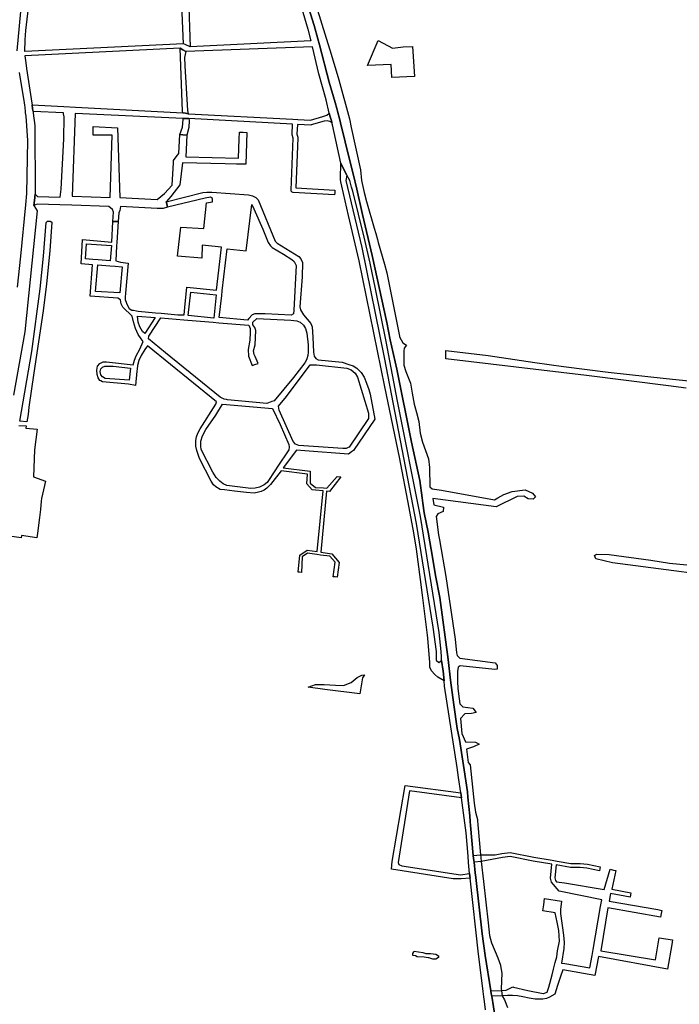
# Model space of a CAD drawing. Header units: metres. Extents: x 89872 to 99175, y 455036 to 468911.
# Tile 10 of 196: x 94005 to 94696, y 458143 to 459175. Entities that reach past the tile are written whole.
import ezdxf

# ---------------------------------------------------------------- set-up
doc = ezdxf.new("R2010")
doc.units = ezdxf.units.M
doc.layers.add('Waterdeel', color=7, linetype='Continuous', true_color=0x00aaff)
doc.layers.add('Wegdeel', color=7, linetype='Continuous', true_color=0x9a9a9a)
doc.layers.add('Wegdeel doorgaand', color=1, linetype='Continuous')

msp = doc.modelspace()

# ---------------------------------------------------------------- linework, layer by layer
at = {"layer": 'Waterdeel', "lineweight": -3}
for p, q in [((94369, 459126.8), (94380.3, 459153)), ((94380.3, 459153), (94395.2, 459145)), ((94395.2, 459145), (94406.5, 459146.2)), ((94406.5, 459146.2), (94416, 459146.5)), ((94416, 459146.5), (94418.1, 459115.1)), ((94393.8, 459127.8), (94369, 459126.8)), ((94394.5, 459114.1), (94393.8, 459127.8)), ((94418.1, 459115.1), (94394.5, 459114.1)), ((94029.6, 458927.1), (94032.5, 458962.1)), ((94032.5, 458962.1), (94033.7, 458963.7)), ((94033.7, 458963.7), (94036.7, 458963.5)), ((94038.2, 458962.5), (94036.1, 458932.4)), ((94036.7, 458963.5), (94038.2, 458962.5)), ((94036.1, 458932.4), (94032.9, 458898)), ((94026.2, 458892.7), (94029.6, 458927.1)), ((94017.2, 458827), (94026.2, 458892.7)), ((94032.9, 458898), (94029.3, 458869.5)), ((94029.3, 458869.5), (94019.5, 458804.7)), ((94451.1, 458819.3), (94451.2, 458828.2)), ((94451.2, 458828.2), (94495.3, 458822.9)), ((94004.7, 458753.9), (94017.2, 458827)), ((94598.3, 458801.8), (94451.1, 458819.3)), ((94495.3, 458822.9), (94544.4, 458815.4)), ((94544.4, 458815.4), (94574.3, 458811.3)), ((94574.3, 458811.3), (94621, 458805.5)), ((94019.5, 458804.7), (94014.2, 458768.7)), ((94684.4, 458791.2), (94598.3, 458801.8)), ((94621, 458805.5), (94682, 458798.7)), ((94682, 458798.7), (94728.5, 458794)), ((94702.7, 458788.5), (94684.4, 458791.2)), ((94014.2, 458768.7), (94013.5, 458760.9)), ((94013.5, 458760.9), (94012.2, 458753.5)), ((94003.9, 458749.4), (94011.5, 458749.3)), ((94012.2, 458753.5), (94004.7, 458753.9)), ((94011.5, 458749.3), (94011.1, 458746.9)), ((94011.1, 458746.9), (94022.8, 458745.7)), ((94022.8, 458745.7), (94020, 458724.1)), ((94020, 458724.1), (94019.1, 458695.6)), ((94019.1, 458695.6), (94031.8, 458691.2)), ((94031.8, 458691.2), (94027.6, 458673.2)), ((94027, 458670.2), (94026.4, 458661.5)), ((94027.6, 458673.2), (94027, 458670.2)), ((94025.4, 458653.1), (94023.3, 458636.6)), ((94026.4, 458661.5), (94025.4, 458653.1)), ((94006.1, 458631.8), (93972.1, 458636.4)), ((94006.5, 458634.4), (94006.1, 458631.8)), ((94022.6, 458631.8), (94006.5, 458634.4)), ((94023.3, 458636.6), (94022.6, 458631.8)), ((94606.7, 458613.4), (94608.8, 458614.8)), ((94608.3, 458609.7), (94606.7, 458613.4)), ((94608.8, 458614.8), (94622, 458614.5)), ((94622, 458614.5), (94665.7, 458608.4)), ((94625.7, 458605.8), (94608.3, 458609.7)), ((94681.8, 458598.2), (94625.7, 458605.8)), ((94665.7, 458608.4), (94685.3, 458605.4)), ((94685.3, 458605.4), (94703.7, 458603.5)), ((94821.5, 458580), (94681.8, 458598.2)), ((94358.1, 458485.5), (94363.2, 458488.1)), ((94363.2, 458488.1), (94365.9, 458488.4)), ((94365.9, 458488.4), (94363.7, 458485.1)), ((94306.7, 458475.4), (94314.5, 458478.1)), ((94314.5, 458478.1), (94323.6, 458478.2)), ((94323.6, 458478.2), (94335.4, 458477.4)), ((94335.4, 458477.4), (94343.7, 458477)), ((94343.7, 458477), (94352, 458480.4)), ((94352, 458480.4), (94358.1, 458485.5)), ((94363.7, 458485.1), (94361, 458468.4)), ((94324.3, 458472.9), (94306.7, 458475.4)), ((94361, 458468.4), (94324.3, 458472.9)), ((94417.6, 458198.1), (94418, 458198.7)), ((94418, 458198.7), (94426.9, 458197.5)), ((94416.4, 458196.2), (94417.6, 458198.1)), ((94416.4, 458194.3), (94416.4, 458196.2)), ((94419.3, 458194), (94416.4, 458194.3)), ((94421.2, 458192.7), (94419.3, 458194)), ((94428.5, 458192.4), (94421.2, 458192.7)), ((94426.9, 458197.5), (94430.1, 458196.2)), ((94432.6, 458191.7), (94428.5, 458192.4)), ((94430.1, 458196.2), (94434.9, 458196.2)), ((94433.6, 458191.7), (94432.6, 458191.7)), ((94435.2, 458191.1), (94433.6, 458191.7)), ((94434.9, 458196.2), (94440.6, 458195.6)), ((94437.4, 458190.5), (94435.2, 458191.1)), ((94440.6, 458190.5), (94437.4, 458190.5)), ((94440.6, 458195.6), (94443.4, 458194)), ((94443.4, 458192.1), (94440.6, 458190.5)), ((94443.4, 458194), (94443.4, 458192.1))]:
    msp.add_line(p, q, dxfattribs=at)
for points in [[(94502.6, 458129.2), (94499.1, 458151.5), (94498.7, 458154.1), (94498.2, 458157.1), (94492.4, 458194.2), (94489.3, 458217), (94482.5, 458276.1), (94481.9, 458280.8), (94480.6, 458292.2), (94480.2, 458295.9), (94479.8, 458298.9), (94476.8, 458330.6), (94476.5, 458334.7), (94476.2, 458340.6), (94474.2, 458360.1), (94473.6, 458365.7), (94470.3, 458388.6), (94465.3, 458420.4), (94462.9, 458432.1), (94459.3, 458456.9), (94456.1, 458482.7), (94453.5, 458504.2), (94444.7, 458569.4), (94440.2, 458592.2), (94437.6, 458609.5), (94432.6, 458637.7), (94428.4, 458658.1), (94427.1, 458668.2), (94426.4, 458673.7), (94423.8, 458691.8), (94415.1, 458732), (94399.9, 458808.7), (94392.9, 458839.4), (94389.3, 458857.5), (94373.8, 458927.8), (94363.7, 458970.5), (94357.8, 458997.3), (94353.9, 459013.2), (94350.6, 459026.7), (94340.7, 459066.5), (94340, 459069.6), (94337.7, 459079), (94337, 459081.5), (94335.2, 459087.9), (94328.9, 459109.4), (94318.6, 459148.3), (94316.9, 459154.5), (94313.2, 459168.5), (94297.2, 459220.4)], [(94316.8, 459184.5), (94324.3, 459159.9), (94330.8, 459138.5), (94339.1, 459111.7), (94350, 459070.8), (94352, 459061.7), (94361.6, 459017.3), (94362.7, 459006.1), (94365.5, 458993.7), (94368, 458984.3), (94376, 458956.3), (94377.6, 458950.8), (94379.5, 458944.4), (94380.3, 458941.4), (94386.7, 458918.4), (94389.2, 458909.4), (94391.3, 458898.9), (94402.4, 458843.2), (94402.6, 458842.5), (94406.1, 458836.2), (94410, 458833.6), (94407.3, 458830.7), (94406.9, 458827.7), (94406.9, 458812.6), (94409.3, 458806.2), (94413.9, 458794), (94415.9, 458783.5), (94417.8, 458771.9), (94418.6, 458769.3), (94420.5, 458763.2), (94422.9, 458753.6), (94424.3, 458741.6), (94426.6, 458732.2), (94432.9, 458714.7), (94433.9, 458705.4), (94434, 458704.2), (94434.2, 458686.2), (94434.2, 458685.2), (94436.6, 458683), (94446.6, 458681.6), (94501.9, 458671.8), (94505.6, 458673.9), (94511.9, 458677.4), (94520.4, 458680.3), (94534, 458682.2), (94541.8, 458678.8), (94545.1, 458674.8), (94542.5, 458672.2), (94537.4, 458672.6), (94532.9, 458675.5), (94525.9, 458675.1), (94503.8, 458664.4), (94437.6, 458673.1), (94438.4, 458666.5), (94448.7, 458664.1), (94448.2, 458659.3), (94442.8, 458657), (94440.9, 458654.3), (94443.4, 458635.1), (94444.3, 458629.7), (94451, 458591.3), (94460.8, 458525.5), (94462.1, 458511.5), (94463, 458508.6), (94463.2, 458508.1), (94465.6, 458505.6), (94502.8, 458500.7), (94504.7, 458498.1), (94504.7, 458494.4), (94502.4, 458493.8), (94466.2, 458497.9), (94464, 458496.5), (94463.9, 458496), (94463.2, 458492.2), (94463.4, 458481.3), (94463.7, 458474.1), (94464.9, 458463.1), (94465.9, 458458), (94468.8, 458454.8), (94479.4, 458453.4), (94482.8, 458449), (94478, 458447.7), (94470.9, 458447.5), (94466.5, 458442.6), (94467.9, 458426.9), (94471.7, 458418), (94482.1, 458417.6), (94485.9, 458415.7), (94479.9, 458412.7), (94472.7, 458410.3), (94474.5, 458396.6), (94476.4, 458393.9), (94480.9, 458354), (94482.3, 458344.5), (94484.1, 458336.6), (94484.2, 458335.3), (94484.5, 458331.3), (94487.5, 458299.8), (94487.8, 458296.8), (94488.2, 458292.8), (94490.5, 458271.7), (94495.3, 458228.3), (94496.9, 458215.1), (94498.8, 458207.6), (94505.6, 458191.7), (94508.4, 458184), (94508.5, 458183.3), (94509.6, 458175.6), (94509.2, 458159.2), (94509.3, 458157.7), (94509.7, 458154.3), (94510, 458152), (94512.4, 458147.8), (94515.8, 458139.8)]]:
    msp.add_lwpolyline(points, dxfattribs=at)
at = {"layer": 'Wegdeel'}
for p, q in [((94176.3, 459149.5), (94173.2, 459226.1)), ((94181.1, 459205.7), (94183.4, 459146.3)), ((94178.1, 459148.6), (94176.3, 459149.5)), ((94183.4, 459146.3), (94178.1, 459148.6)), ((94175.3, 459079), (94172.7, 459144.7)), ((94172.7, 459144.7), (94175.7, 459143)), ((94175.7, 459143), (94178.6, 459141.4)), ((94178.6, 459141.4), (94177.4, 459135.1)), ((94177.4, 459135.1), (94177.7, 459126.5)), ((94177.7, 459126.5), (94180.6, 459079.6)), ((94018.2, 459081.3), (94017.7, 459085.4)), ((94017.7, 459085.4), (94050.9, 459083.7)), ((94018.6, 459078.5), (94018.2, 459081.3)), ((94050.5, 459077), (94018.6, 459078.5)), ((94050.4, 459076.1), (94050.5, 459077)), ((94051.4, 459072.9), (94050.4, 459076.1)), ((94050.9, 459083.7), (94063, 459083)), ((94062.6, 459076.3), (94059.5, 458989.7)), ((94175.8, 459071.3), (94062.6, 459076.3)), ((94063, 459083), (94175.4, 459077.2)), ((94175.4, 459077.2), (94175.3, 459079)), ((94175.4, 459077.2), (94178.5, 459076.6)), ((94178.5, 459076.6), (94175.4, 459077.2)), ((94178.5, 459076.6), (94181.2, 459076)), ((94181.2, 459076), (94178.5, 459076.6)), ((94180.6, 459079.6), (94181.2, 459076)), ((94181.2, 459076), (94181.6, 459076)), ((94181.6, 459076), (94290.9, 459070.3)), ((94326.4, 459074.8), (94329, 459076.8)), ((94329, 459076.8), (94329.9, 459072.9)), ((94051, 459049.8), (94051.4, 459072.9)), ((94175.1, 459062.1), (94175.9, 459070)), ((94177.9, 459071.2), (94175.8, 459071.3)), ((94175.9, 459070), (94175.8, 459071.3)), ((94175.8, 459071.3), (94177.9, 459071.2)), ((94181.9, 459071), (94177.9, 459071.2)), ((94177.9, 459071.2), (94181.9, 459071)), ((94182.2, 459069.2), (94181.8, 459061.9)), ((94290.6, 459065.3), (94181.9, 459071)), ((94181.9, 459071), (94182.2, 459069.2)), ((94290.1, 459054.5), (94290.6, 459065.3)), ((94290.9, 459070.3), (94295.9, 459070)), ((94295.9, 459070), (94309.2, 459069.3)), ((94309.2, 459069.3), (94322.1, 459073.2)), ((94323.7, 459068.4), (94310.1, 459064.4)), ((94322.1, 459073.2), (94326.4, 459074.8)), ((94326.9, 459068.7), (94323.7, 459068.4)), ((94329.6, 459068.1), (94326.9, 459068.7)), ((94331.7, 459067.1), (94329.6, 459068.1)), ((94329.9, 459072.9), (94331.2, 459068.6)), ((94331.2, 459068.6), (94331.7, 459067.1)), ((94081.5, 459053.8), (94081.6, 459058.9)), ((94081.6, 459058.9), (94081.7, 459062.8)), ((94081.7, 459062.8), (94107.1, 459061.3)), ((94107.1, 459061.3), (94109.5, 458988.4)), ((94172.5, 459054.5), (94175.1, 459062.1)), ((94181.8, 459061.9), (94179.9, 459053.8)), ((94234.6, 459049.8), (94235, 459057)), ((94235, 459057), (94238.6, 459056.8)), ((94238.6, 459056.8), (94242.5, 459056.6)), ((94242.5, 459056.6), (94241.4, 459023.3)), ((94295.6, 459065), (94295.1, 459054.9)), ((94295.1, 459054.9), (94296, 459051.5)), ((94309.6, 459064.3), (94295.6, 459065)), ((94310.1, 459064.4), (94309.6, 459064.3)), ((94048.1, 458997.3), (94051, 459049.8)), ((94101.4, 459053.8), (94081.5, 459053.8)), ((94099.5, 458988.5), (94101.4, 459053.8)), ((94171.2, 459034.4), (94172.5, 459054.5)), ((94172.5, 459054.5), (94175.6, 459054.2)), ((94175.6, 459054.2), (94172.5, 459054.5)), ((94175.6, 459054.2), (94179.9, 459053.8)), ((94179.9, 459053.8), (94175.6, 459054.2)), ((94179.9, 459053.8), (94178.6, 459030.9)), ((94234.2, 459039.9), (94234.6, 459049.8)), ((94288.9, 458996), (94291.1, 459050.6)), ((94290.2, 459054.1), (94290.1, 459054.5)), ((94291.1, 459050.6), (94290.2, 459054.1)), ((94296.1, 459051), (94294, 458998.5)), ((94296, 459051.5), (94296.1, 459051)), ((94168.7, 459031), (94171.2, 459034.4)), ((94233.7, 459029.5), (94234.2, 459039.9)), ((94164.3, 459001.2), (94165.7, 459024.6)), ((94165.7, 459024.6), (94165.9, 459027.3)), ((94165.9, 459027.3), (94168.7, 459031)), ((94175.1, 459024.8), (94172.3, 459001.6)), ((94219.8, 459023.7), (94175.1, 459024.8)), ((94178.6, 459030.9), (94233.7, 459029.5)), ((94341, 459019.2), (94341, 459024.3)), ((94341, 459024.3), (94345, 459016.5)), ((94231.7, 459023.3), (94219.8, 459023.7)), ((94241.4, 459023.3), (94231.7, 459023.3)), ((94340.6, 459013.6), (94341, 459019.2)), ((94340.6, 459007.3), (94340.6, 459013.6)), ((94345, 459016.5), (94347.5, 459011.7)), ((94341.1, 459004.9), (94340.6, 459007.3)), ((94342, 459000.2), (94341.1, 459004.9)), ((94347.5, 459011.7), (94346.3, 459006.3)), ((94346.3, 459006.3), (94363.1, 458936.1)), ((94046.9, 458988.8), (94048.1, 458997.3)), ((94156.5, 458992.5), (94164.3, 459001.2)), ((94172.3, 459001.6), (94163, 458989.5)), ((94289, 458995.4), (94288.9, 458996)), ((94289.2, 458994.9), (94289, 458995.4)), ((94289.7, 458994.3), (94289.2, 458994.9)), ((94290.2, 458993.9), (94289.7, 458994.3)), ((94290.7, 458993.7), (94290.2, 458993.9)), ((94291.2, 458993.6), (94290.7, 458993.7)), ((94334.6, 458991.2), (94291.2, 458993.6)), ((94294, 458998.5), (94334.9, 458996.2)), ((94334.7, 458993.7), (94334.6, 458991.2)), ((94334.9, 458996.2), (94334.7, 458993.7)), ((94349.1, 458969.7), (94342, 459000.2)), ((94019.5, 458980.1), (94020.1, 458985.3)), ((94020.1, 458985.3), (94020.8, 458991.8)), ((94020.8, 458991.8), (94023.2, 458989.6)), ((94023.2, 458989.6), (94046.9, 458988.8)), ((94059.5, 458989.7), (94099.5, 458988.5)), ((94109.5, 458988.4), (94148.6, 458986.3)), ((94148.6, 458986.3), (94156.5, 458992.5)), ((94163, 458989.5), (94158.1, 458984)), ((94158.1, 458984), (94158.7, 458981.6)), ((94023, 458981.5), (94019.5, 458980.1)), ((94046.7, 458980.7), (94023, 458981.5)), ((94059.2, 458980.2), (94046.7, 458980.7)), ((94097.9, 458979.1), (94059.2, 458980.2)), ((94101.8, 458976), (94097.9, 458979.1)), ((94102.8, 458973), (94101.8, 458976)), ((94102.4, 458963.3), (94102.8, 458973)), ((94109.4, 458974.7), (94108.4, 458972.2)), ((94110.2, 458978.9), (94109.4, 458974.7)), ((94148.5, 458977), (94110.2, 458978.9)), ((94154.9, 458977), (94148.5, 458977)), ((94159.5, 458978.1), (94154.9, 458977)), ((94158.7, 458981.6), (94159.5, 458978.1)), ((94104.8, 458963.2), (94102.4, 458963.3)), ((94107.9, 458963.1), (94104.8, 458963.2)), ((94108.4, 458972.2), (94107.9, 458963.1)), ((94360.3, 458921.9), (94349.1, 458969.7)), ((94363.1, 458936.1), (94386.4, 458820.8)), ((94387.1, 458789.9), (94360.3, 458921.9)), ((94386.4, 458820.8), (94419.9, 458646.9)), ((94402.4, 458716.2), (94387.1, 458789.9)), ((94412.8, 458663.3), (94402.4, 458716.2)), ((94417.4, 458637.2), (94412.8, 458663.3)), ((94419.9, 458646.9), (94437.5, 458538.3)), ((94420.2, 458619.8), (94417.4, 458637.2)), ((94424.6, 458588.3), (94420.2, 458619.8)), ((94426.6, 458571.7), (94424.6, 458588.3)), ((94431.8, 458529.9), (94426.6, 458571.7)), ((94432.1, 458526.6), (94431.8, 458529.9)), ((94437.5, 458538.3), (94440.8, 458512.7)), ((94434.2, 458501.2), (94432.1, 458526.6)), ((94440.8, 458512.7), (94441, 458503.8)), ((94434.4, 458496.3), (94434.2, 458501.2)), ((94441, 458503.8), (94443.8, 458501.3)), ((94443.8, 458501.3), (94446.7, 458503.2)), ((94446.7, 458503.2), (94448.1, 458492.3)), ((94435.9, 458492.5), (94434.4, 458496.3)), ((94439.5, 458488.7), (94435.9, 458492.5)), ((94442.8, 458485.7), (94439.5, 458488.7)), ((94448.1, 458492.3), (94449.4, 458481.9)), ((94449.4, 458481.9), (94442.8, 458485.7)), ((94395, 458292.6), (94408.3, 458372.5)), ((94412.9, 458366.7), (94401.1, 458291.8)), ((94408.3, 458372.5), (94466.7, 458364.6)), ((94467.4, 458359.4), (94412.9, 458366.7)), ((94466.7, 458364.6), (94467.1, 458361.8)), ((94467.1, 458361.8), (94467.4, 458359.4)), ((94509.9, 458301.2), (94518.5, 458302.1)), ((94518.5, 458302.1), (94543.2, 458297.3)), ((94394.1, 458284.8), (94395, 458292.6)), ((94401.1, 458291.8), (94401.8, 458289.6)), ((94479.8, 458298.9), (94487.5, 458299.8)), ((94480.2, 458295.9), (94479.8, 458298.9)), ((94480.6, 458292.2), (94480.2, 458295.9)), ((94488.2, 458292.8), (94480.6, 458292.2)), ((94487.5, 458299.8), (94502.7, 458299.7)), ((94510.6, 458297), (94488.2, 458292.8)), ((94502.7, 458299.7), (94509.9, 458301.2)), ((94518.3, 458297.8), (94510.6, 458297)), ((94542.5, 458293.2), (94518.3, 458297.8)), ((94562.2, 458289.9), (94542.5, 458293.2)), ((94543.2, 458297.3), (94562.5, 458294.1)), ((94562.5, 458294.1), (94567.8, 458293.2)), ((94567.8, 458293.2), (94582, 458290.8)), ((94458.7, 458274.6), (94394.1, 458284.8)), ((94401.8, 458289.6), (94404.8, 458288.1)), ((94404.8, 458288.1), (94466.4, 458278.8)), ((94560.8, 458275.4), (94562.2, 458289.9)), ((94566.7, 458289.1), (94565.3, 458275.6)), ((94581.6, 458286.6), (94566.7, 458289.1)), ((94591.7, 458286.3), (94581.6, 458286.6)), ((94582, 458290.8), (94591.9, 458290.5)), ((94598.7, 458285.6), (94591.7, 458286.3)), ((94591.9, 458290.5), (94599.3, 458289.8)), ((94612.1, 458283), (94598.7, 458285.6)), ((94599.3, 458289.8), (94612.9, 458287.2)), ((94612.5, 458285.1), (94612.1, 458283)), ((94612.9, 458287.2), (94612.5, 458285.1)), ((94617.1, 458263.4), (94623.1, 458284.6)), ((94623.1, 458284.6), (94626.8, 458283.8)), ((94629, 458283.3), (94625, 458263.8)), ((94626.8, 458283.8), (94629, 458283.3)), ((94467.3, 458274.7), (94458.7, 458274.6)), ((94466.4, 458278.8), (94476, 458280.1)), ((94476.5, 458275.4), (94467.3, 458274.7)), ((94476, 458280.1), (94476.2, 458277.8)), ((94476.2, 458277.8), (94476.3, 458277.2)), ((94476.3, 458277.2), (94476.5, 458275.4)), ((94561.7, 458271), (94560.8, 458275.4)), ((94569.9, 458261.5), (94561.7, 458271)), ((94565.3, 458275.6), (94565.9, 458272.9)), ((94565.9, 458272.9), (94567, 458271.4)), ((94567, 458271.4), (94575.5, 458270.5)), ((94614.4, 458252.7), (94569.9, 458261.5)), ((94575.5, 458270.5), (94617.1, 458263.4)), ((94625, 458263.8), (94645, 458259.8)), ((94553.6, 458247.4), (94554.5, 458253.9)), ((94554.5, 458253.9), (94572.4, 458251)), ((94572.4, 458251), (94571.1, 458242.3)), ((94613.2, 458245.5), (94614.4, 458252.7)), ((94623.4, 458259.3), (94622.2, 458251.2)), ((94622.2, 458251.2), (94673.2, 458242.3)), ((94644.2, 458255.5), (94623.4, 458259.3)), ((94644.6, 458257.8), (94644.2, 458255.5)), ((94645, 458259.8), (94644.6, 458257.8)), ((94552.8, 458241.2), (94553.6, 458247.4)), ((94565.7, 458238.8), (94552.8, 458241.2)), ((94571.1, 458242.3), (94571.2, 458238.3)), ((94605.3, 458200.7), (94613.2, 458245.5)), ((94620.9, 458244.1), (94613.5, 458199.2)), ((94676.1, 458234.4), (94620.9, 458244.1)), ((94673.2, 458242.3), (94677.4, 458241.5)), ((94677.4, 458241.5), (94676.8, 458238.2)), ((94567.8, 458229), (94565.7, 458238.8)), ((94571.2, 458238.3), (94574.5, 458215.4)), ((94676.8, 458238.2), (94676.1, 458234.4)), ((94569.3, 458220.3), (94567.8, 458229)), ((94570, 458209.2), (94569.3, 458220.3)), ((94568.1, 458199.2), (94570, 458209.2)), ((94574.5, 458215.4), (94575, 458207.9)), ((94670.6, 458189.6), (94674.5, 458212.9)), ((94674.5, 458212.9), (94688.5, 458210.5)), ((94688.5, 458210.5), (94687.8, 458205.8)), ((94567.4, 458193), (94568.1, 458199.2)), ((94574.7, 458201.5), (94572.2, 458186.3)), ((94575, 458207.9), (94574.7, 458201.5)), ((94604.2, 458194.4), (94605.3, 458200.7)), ((94613.5, 458199.2), (94670.6, 458189.6)), ((94687.8, 458205.8), (94683.4, 458179.9)), ((94565.7, 458186.9), (94567.4, 458193)), ((94601.9, 458181.3), (94604.2, 458194.4)), ((94610.9, 458193.2), (94607.2, 458173.2)), ((94683.4, 458179.9), (94610.9, 458193.2)), ((94562.4, 458174), (94563.7, 458179.9)), ((94563.7, 458179.9), (94565.7, 458186.9)), ((94573.6, 458179.3), (94571.3, 458172.1)), ((94572.2, 458186.3), (94575.6, 458185.8)), ((94607.2, 458173.2), (94573.6, 458179.3)), ((94575.6, 458185.8), (94601.9, 458181.3)), ((94559.1, 458160.9), (94562.4, 458174)), ((94571.3, 458172.1), (94568, 458162.9)), ((94498.2, 458157.1), (94509.3, 458157.7)), ((94509.3, 458157.7), (94514.3, 458158)), ((94514.3, 458158), (94521.4, 458161.4)), ((94521.4, 458161.4), (94522, 458161.2)), ((94522, 458161.2), (94537, 458157.5)), ((94537, 458157.5), (94552.9, 458154.5)), ((94557.1, 458155.8), (94559.1, 458160.9)), ((94568, 458162.9), (94565.2, 458153.7)), ((94498.7, 458154.1), (94498.2, 458157.1)), ((94499.1, 458151.5), (94498.7, 458154.1)), ((94510, 458152), (94499.1, 458151.5)), ((94515.7, 458152.2), (94510, 458152)), ((94520.9, 458152.4), (94515.7, 458152.2)), ((94526.3, 458152.1), (94520.9, 458152.4)), ((94531.9, 458151.1), (94526.3, 458152.1)), ((94538.3, 458149.6), (94531.9, 458151.1)), ((94544.7, 458148.4), (94538.3, 458149.6)), ((94552.8, 458148.6), (94544.7, 458148.4)), ((94556.6, 458149.1), (94552.8, 458148.6)), ((94552.9, 458154.5), (94553.4, 458154.6)), ((94553.4, 458154.6), (94557.1, 458155.8)), ((94559.6, 458150.6), (94556.6, 458149.1)), ((94565.2, 458153.7), (94559.6, 458150.6))]:
    msp.add_line(p, q, dxfattribs=at)
for points in [[(94191.4, 458741.6), (94193.8, 458746.1), (94210, 458771.9), (94210.9, 458774.4), (94138.7, 458833.1), (94135.7, 458829.3), (94131.9, 458822.9), (94129.4, 458817.6), (94128.2, 458812.4), (94127.6, 458808.4), (94127.3, 458806.5), (94125.8, 458791.4), (94118.8, 458792.8), (94091.5, 458795.2), (94089.6, 458796.2), (94088.5, 458796.7), (94086.9, 458799.3), (94085.7, 458802.9), (94085.5, 458807.6), (94086.3, 458811.8), (94088.7, 458814.5), (94092.2, 458816.3), (94095.6, 458816.3), (94123.5, 458813.1), (94124.9, 458817.9), (94126.8, 458822.6), (94130.4, 458829.4), (94134.1, 458837.7), (94131.9, 458840.3), (94128.9, 458845), (94126, 458851.3), (94123.8, 458858.1), (94122.6, 458864), (94112.7, 458873.5), (94110.9, 458877), (94110.3, 458881.2), (94107.6, 458882.8), (94078.6, 458885.2), (94080.8, 458918), (94068.9, 458919), (94070.3, 458944.3), (94101.3, 458941.7), (94102.4, 458963.3), (94104.8, 458963.2), (94107.9, 458963.1), (94106.5, 458941.4), (94106.2, 458937.8), (94105.2, 458922.2), (94110.3, 458920.5), (94118.2, 458919.7), (94115.4, 458888), (94115, 458883.9), (94115.3, 458881.7), (94115.4, 458880.5), (94117.1, 458876.1), (94119.2, 458872.2), (94122.1, 458870.5), (94123.8, 458870.2), (94126.9, 458869.5), (94128.7, 458869.4), (94146.8, 458867.7), (94153, 458867.1), (94170.4, 458865.5), (94177.1, 458865.3), (94177.7, 458873), (94179.9, 458894.6), (94210.9, 458891.2), (94216.2, 458936.2), (94195.8, 458938.5), (94195.3, 458924.9), (94170.1, 458926.9), (94173.5, 458957.3), (94197.6, 458955.9), (94200.5, 458982.9), (94206.6, 458983.7), (94206.6, 458987.5), (94204.4, 458988.7), (94198.8, 458987.8), (94159.5, 458978.1), (94158.7, 458981.6), (94158.1, 458984), (94196.5, 458993.5), (94200.7, 458994.1), (94205.9, 458994.1), (94244.2, 458991.1), (94248.6, 458990.1), (94251.9, 458988.3), (94254.3, 458985.8), (94272.2, 458942.8), (94274.4, 458940.4), (94296.9, 458926.6), (94299.3, 458924.2), (94300.9, 458920.3), (94300.4, 458905.2), (94298.2, 458873.8), (94298.8, 458870.8), (94301.8, 458865.3), (94309.5, 458856.4), (94310.9, 458852.8), (94311.8, 458842.1), (94312.6, 458826.5), (94313.3, 458822.1), (94314.9, 458819.6), (94317.3, 458818.2), (94342.6, 458815.8), (94349.5, 458813.6), (94354.1, 458811.9), (94358, 458809.5), (94362.4, 458804.9), (94365.6, 458800), (94367.9, 458793.9), (94370.3, 458787.1), (94371.9, 458782.3), (94376.6, 458756.1), (94354.2, 458723.5), (94352.3, 458722), (94349.1, 458719.5), (94303.2, 458723.1), (94294.8, 458723.7), (94280.5, 458705), (94309, 458701.7), (94308.9, 458689.2), (94314.6, 458684.6), (94323, 458684.1), (94326.3, 458683.8), (94337.2, 458696.1), (94339.9, 458695.9), (94341, 458695.8), (94329.1, 458680.5), (94326, 458680.7), (94320, 458616.8), (94331.7, 458615.2), (94339.2, 458606.1), (94337.3, 458590.5), (94335.3, 458590.8), (94333.2, 458591), (94335, 458606.3), (94329.7, 458612.6), (94319.7, 458613.8), (94315.9, 458614.3), (94306, 458615.6), (94300.6, 458612.1), (94299.7, 458595.4), (94297.7, 458595.8), (94296.4, 458596), (94298, 458613.8), (94305.8, 458618.8), (94316.2, 458617.4), (94322.7, 458681), (94314.7, 458681.7), (94311.2, 458682), (94305.4, 458688.3), (94306.1, 458698.5), (94278.4, 458702.2), (94267.4, 458687.7), (94263.6, 458683.8), (94260.6, 458681.6), (94257.5, 458680.5), (94254.9, 458679.7), (94250.4, 458678.8), (94242.4, 458679.2), (94229.7, 458680.6), (94219.1, 458682), (94214.6, 458682.6), (94210, 458685.2), (94207.6, 458687.5), (94205.1, 458691.1), (94193.1, 458714.8), (94190.3, 458723.3), (94189.3, 458727.9), (94189.3, 458730.3), (94189.3, 458733.7), (94189.9, 458737.5)], [(94243.2, 458860), (94213.6, 458862.6), (94216.3, 458885.7), (94216.8, 458890.5), (94221.9, 458934.5), (94241.9, 458932.5), (94247.7, 458980.9), (94250.1, 458976.6), (94259.4, 458955.3), (94265, 458941.1), (94267.3, 458937.8), (94269.2, 458936), (94280.9, 458929.1), (94289.8, 458923.5), (94292.3, 458921.2), (94294.2, 458917.2), (94291.9, 458870.2), (94291.4, 458866.4), (94288.9, 458865.1), (94261.8, 458866.4), (94251, 458866.6), (94248.3, 458865.4), (94244.8, 458861.6)], [(94099.4, 458922), (94086.8, 458923), (94081.2, 458923.4), (94073.6, 458924), (94074.7, 458939.9), (94100.8, 458938.1)], [(94109.4, 458888.5), (94083.9, 458889.9), (94086.4, 458917.8), (94099, 458916.9), (94104.7, 458916.5), (94112.1, 458915.9)], [(94207.9, 458862.1), (94181.3, 458864.8), (94183.8, 458889.3), (94210.4, 458886.4)], [(94135.6, 458846), (94133.4, 458848.1), (94130.5, 458852.9), (94128.8, 458857.7), (94128.2, 458864), (94146.4, 458862.6)], [(94263.7, 458772.6), (94222.2, 458776.4), (94221.3, 458776.6), (94218.7, 458777.2), (94215.3, 458778.9), (94214.8, 458779.2), (94157.3, 458825.8), (94139.7, 458840.4), (94140.1, 458843.1), (94152.4, 458862.3), (94176.7, 458860.3), (94180.9, 458859.9), (94207.5, 458857.7), (94213.2, 458857.2), (94244.7, 458854.5), (94246, 458851.3), (94246.2, 458846.8), (94245.7, 458838.8), (94243.9, 458829), (94244.3, 458822), (94248.1, 458812.3), (94251, 458813.4), (94254.3, 458814.6), (94251.2, 458821.8), (94250.3, 458823.9), (94249.7, 458827.7), (94251.3, 458834.1), (94252.1, 458849.1), (94251, 458852.1), (94249, 458854.9), (94249, 458857.7), (94253.1, 458861.5), (94288.7, 458859.9), (94295.1, 458859.3), (94298.5, 458857.8), (94302.1, 458854.6), (94304.1, 458851.3), (94305.6, 458846.2), (94306.7, 458834.1), (94306.8, 458826.4), (94306.5, 458823), (94305.5, 458819.3), (94304.3, 458817.1), (94303.6, 458815.8), (94303.2, 458815.1), (94291.4, 458799.9), (94271.4, 458775.5), (94268.8, 458774.5)], [(94119.3, 458797.1), (94094.3, 458798.9), (94091.4, 458800.4), (94089.5, 458802.5), (94089, 458806.2), (94089.5, 458809), (94091.4, 458810.6), (94093.8, 458811.6), (94102.6, 458811.6), (94120.8, 458809.5)], [(94343.2, 458725.3), (94297.1, 458728.7), (94293.5, 458730.1), (94291, 458732.9), (94276.6, 458765.6), (94275.9, 458769.8), (94284, 458779.9), (94309, 458813), (94315.6, 458813.1), (94347.4, 458809.6), (94352, 458807.7), (94356.1, 458804.2), (94358.5, 458800.2), (94369.9, 458762.5), (94369.9, 458756.7), (94349.7, 458726.9), (94348.7, 458726.5), (94346.7, 458725.6)], [(94210.5, 458695), (94206.9, 458700.6), (94194.8, 458724.4), (94194.5, 458727.9), (94194.5, 458733), (94196.1, 458738.8), (94199.6, 458745.4), (94210, 458760.2), (94217.1, 458771.9), (94269.6, 458767.5), (94277.5, 458750.4), (94286.6, 458729.6), (94287.1, 458726.9), (94286.6, 458724.1), (94274.3, 458705.7), (94272.5, 458703), (94263.8, 458689.9), (94260.6, 458687.4), (94256, 458685), (94251.5, 458683.7), (94246.7, 458683.6), (94221.6, 458686.5), (94217.8, 458688.4), (94214.3, 458691.2)]]:
    msp.add_lwpolyline(points, close=True, dxfattribs=at)
at = {"layer": 'Wegdeel doorgaand'}
for points in [[(94001.9, 459141.9), (94011.9, 459247.2)], [(94297.2, 459220.4), (94313.2, 459168.5), (94316.9, 459154.5), (94318.6, 459148.3), (94328.9, 459109.4), (94335.2, 459087.9), (94337, 459081.5), (94337.7, 459079), (94340, 459069.6), (94340.7, 459066.5), (94350.6, 459026.7), (94353.9, 459013.2), (94357.8, 458997.3), (94363.7, 458970.5), (94373.8, 458927.8), (94389.3, 458857.5), (94392.9, 458839.4), (94399.9, 458808.7), (94415.1, 458732), (94423.8, 458691.8), (94426.4, 458673.7), (94427.1, 458668.2), (94428.4, 458658.1), (94432.6, 458637.7), (94437.6, 458609.5), (94440.2, 458592.2), (94444.7, 458569.4), (94453.5, 458504.2), (94456.1, 458482.7), (94459.3, 458456.9), (94462.9, 458432.1), (94465.3, 458420.4), (94470.3, 458388.6), (94473.6, 458365.7), (94474.2, 458360.1), (94476.2, 458340.6), (94476.5, 458334.7), (94476.8, 458330.6), (94479.8, 458298.9), (94480.2, 458295.9), (94480.6, 458292.2), (94481.9, 458280.8), (94482.5, 458276.1), (94489.3, 458217), (94492.4, 458194.2), (94498.2, 458157.1), (94498.7, 458154.1), (94499.1, 458151.5), (94502.6, 458129.2)], [(94296.6, 459198.2), (94306.5, 459164.8), (94309.8, 459152.6), (94183.4, 459146.3), (94178.1, 459148.6), (94176.3, 459149.5), (94010.1, 459141.3), (94010.3, 459153.5), (94011.2, 459163.4), (94015, 459196.2)], [(94492.7, 458137.4), (94491.6, 458146.1), (94491, 458150.9), (94490.3, 458156.6), (94489.5, 458162.6), (94485.3, 458195.8), (94476.5, 458275.4), (94476.3, 458277.2), (94476.2, 458277.8), (94476, 458280.1), (94474.9, 458291.8), (94474.3, 458298.4), (94472.2, 458322.8), (94467.4, 458359.4), (94467.1, 458361.8), (94466.7, 458364.6), (94464.5, 458380.8), (94462.9, 458391.2), (94457.1, 458429.4), (94449.6, 458476.5), (94449.4, 458481.9), (94448.1, 458492.3), (94446.7, 458503.2), (94446.7, 458506.8), (94446.2, 458512.9), (94444.1, 458532.7), (94424.7, 458654.2), (94400.4, 458774.9), (94388.4, 458837.6), (94377.4, 458892.8), (94371.9, 458919.7), (94365.5, 458947), (94353.6, 458995.1), (94352.3, 458999.4), (94350.4, 459006.1), (94347.5, 459011.7), (94345, 459016.5), (94341, 459024.3), (94332.5, 459064.5), (94331.7, 459067.1), (94331.2, 459068.6), (94329.9, 459072.9), (94329, 459076.8), (94325.6, 459090.8), (94318.1, 459118.1), (94311.5, 459146.4), (94178.6, 459141.4), (94175.7, 459143), (94172.7, 459144.7), (94009.9, 459136.7), (94011, 459129.5), (94011.9, 459123.4), (94017.4, 459087.3), (94017.7, 459085.4), (94018.2, 459081.3), (94018.6, 459078.5), (94018.8, 459076.8), (94020.6, 459063.9), (94020.8, 458991.8), (94020.1, 458985.3), (94019.5, 458980.1), (94022.9, 458974.6), (94010.2, 458847.7), (93998.3, 458781.4)], [(94002.3, 458894.5), (94006, 458926.8), (94011.1, 458980.8), (94012.1, 458992.5), (94013.3, 459048.2), (94011.3, 459073.6), (94010.9, 459077), (94010.7, 459078.9), (94009.9, 459085.8), (94009.8, 459086.6), (94009.6, 459087.7), (94004.6, 459119.2)]]:
    msp.add_lwpolyline(points, dxfattribs=at)

doc.saveas('drawing.dxf')
